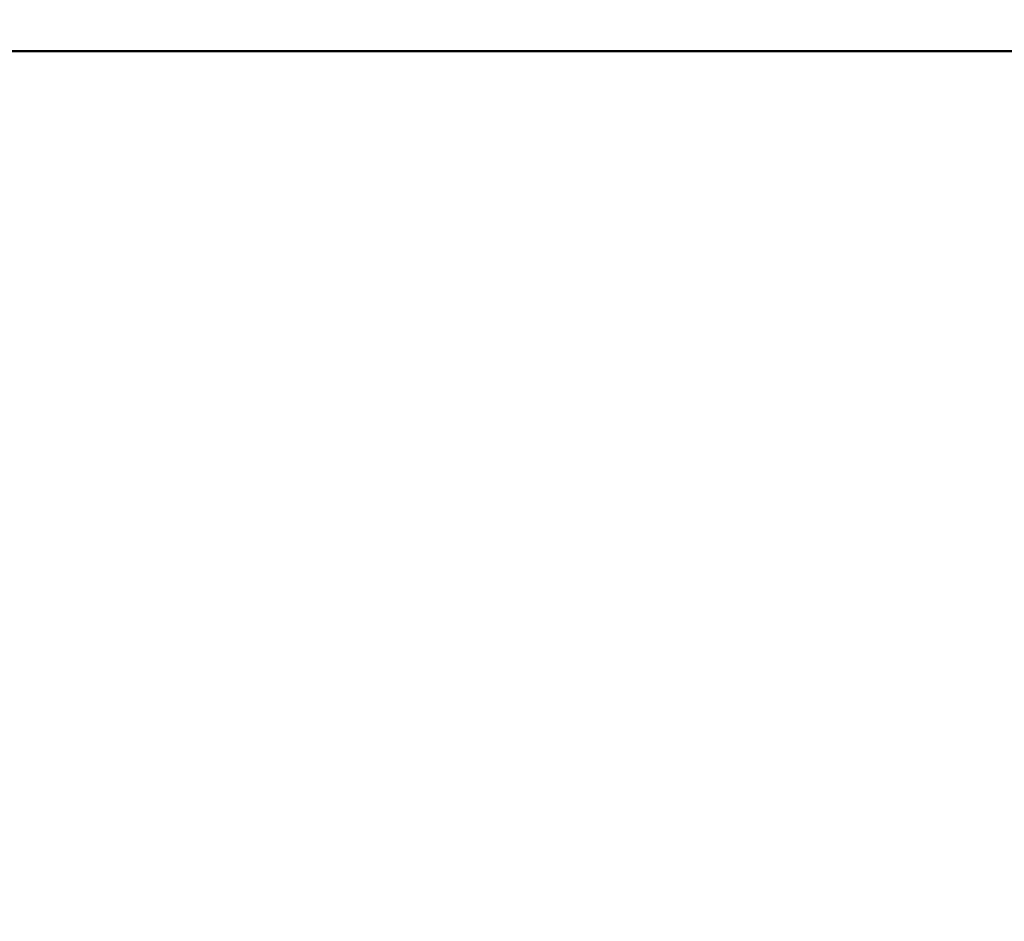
# Model space of a CAD drawing. Header units: inches. Extents: x 1 to 226, y 4 to 143.
# Tile 24 of 81: x 72.705 to 73.661, y 32.109 to 32.984. Entities that reach past the tile are written whole.
import ezdxf

# ---------------------------------------------------------------- set-up
doc = ezdxf.new("R2010")
doc.units = ezdxf.units.IN
doc.header["$LTSCALE"] = 6.666667
doc.header["$MEASUREMENT"] = 0
doc.layers.add('Dimension (ANSI)', color=7, linetype='Continuous', lineweight=25)
doc.layers.add('Visible (ANSI)', color=7, linetype='Continuous', lineweight=50)
doc.styles.add('Note Text (ANSI)', font='tahoma.ttf')
doc.dimstyles.new('Default (ANSI)', dxfattribs={"dimscale": 6.666667, "dimtxt": 0.12, "dimasz": 0.098425, "dimexe": 0.125, "dimexo": 0.0625, "dimgap": 0.031496, "dimtad": 0, "dimtih": 1, "dimtoh": 1, "dimrnd": 1e-08, "dimzin": 4, "dimdsep": 46, "dimtxsty": 'Note Text (ANSI)', "dimcen": 0.09, "dimdle": 0.393701, "dimclrd": 256, "dimclre": 256, "dimclrt": 256, "dimadec": 0, "dimazin": 1, "dimtfac": 1, "dimtofl": 0, "dimtmove": 0, "dimatfit": 3, "dimfxl": 1, "dimtolj": 1, "dimtzin": 4, "dimlwd": -1, "dimlwe": -1, "dimarcsym": 0})

# ---------------------------------------------------------------- blocks, each defined once
blk = doc.blocks.new('*D10')
at = {"layer": 'Defpoints', "color": 0, "transparency": 16777216}
for p in [(65.1721, 41.61238), (46.22217, 18.35512)]:
    blk.add_point(p, dxfattribs=at)
at = {"layer": 'Dimension (ANSI)', "transparency": 16777216}
for p, q in [((68.29676, 45.44727), (65.58657, 42.12107)), ((69.14207, 45.44727), (68.29676, 45.44727)), ((55.69713, 29.38375), (55.69713, 30.58375)), ((55.09713, 29.98375), (56.29713, 29.98375))]:
    blk.add_line(p, q, dxfattribs=at)
blk.add_solid([(65.50179, 42.19015), (65.67136, 42.05199), (65.1721, 41.61238)], dxfattribs=at)
at = {"layer": 'Dimension (ANSI)', "transparency": 16777216, "insert": (69.35205, 45.87811), "char_height": 0.8, "attachment_point": 1, "style": 'Note Text (ANSI)'}
blk.add_mtext('\\A1;∅30.00', dxfattribs=at)

msp = doc.modelspace()

# ---------------------------------------------------------------- linework, layer by layer
at = {"layer": 'Visible (ANSI)'}
msp.add_line((74.58713, 32.95375), (71.90713, 32.95375), dxfattribs=at)

# ---------------------------------------------------------------- dimensions: what is measured, and where the dimension line sits
at = {"layer": 'Dimension (ANSI)'}
dim = msp.add_diameter_dim_2p(p1=(46.22217, 18.35512), p2=(65.1721, 41.61238), dimstyle='Default (ANSI)', override={"dimgap": 0.031496, "dimdec": 2, "dimlfac": 1, "dimtol": 0, "dimlim": 0, "dimtp": 0, "dimtm": 0, "dimtdec": 2}, dxfattribs=at)
dim.commit()
dim.dimension.update_dxf_attribs({"geometry": '*D10', "text_midpoint": (71.10965, 45.44727), "dimtype": 163})

doc.saveas('drawing.dxf')
